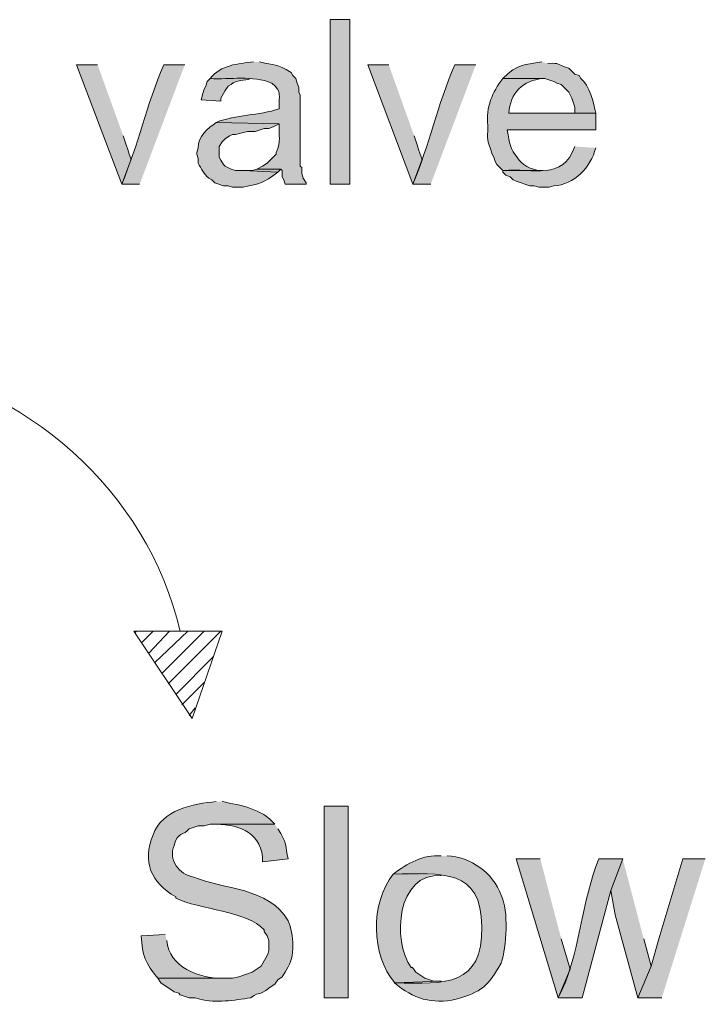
# Model space of a CAD drawing. Header units: inches. Extents: x 1352 to 2050, y -1711 to -1289.
# Tile 130 of 256: x 1956 to 1966, y -1576 to -1562. Entities that reach past the tile are written whole.
import ezdxf

# ---------------------------------------------------------------- set-up
doc = ezdxf.new("R2010")
doc.units = ezdxf.units.IN
doc.header["$MEASUREMENT"] = 0
doc.layers.add('图层 1', color=7, linetype='Continuous')

# ---------------------------------------------------------------- blocks, each defined once
blk = doc.blocks.new('block 10')
at = {"layer": '图层 1', "true_color": 0x221814}
h = blk.add_hatch(color=250, dxfattribs=at)
h.dxf.hatch_style = 2
h.paths.add_polyline_path([(1960.576, -1564.761), (1960.849, -1564.761), (1960.849, -1562.453), (1960.576, -1562.453)])
for points in [[(1957.317, -1563.088), (1957.023, -1563.088), (1957.654, -1564.76), (1957.78, -1564.422), (1957.78, -1564.401), (1957.759, -1564.337), (1957.738, -1564.273), (1957.717, -1564.21), (1957.676, -1564.083)], [(1961.396, -1563.088), (1961.101, -1563.088), (1961.732, -1564.76), (1961.859, -1564.422), (1961.859, -1564.401), (1961.837, -1564.337), (1961.815, -1564.273), (1961.795, -1564.21), (1961.753, -1564.083)], [(1959.546, -1564.549), (1959.482, -1564.57), (1959.357, -1564.57), (1959.84, -1564.591), (1959.882, -1564.549)], [(1963.519, -1574.222), (1963.182, -1574.222), (1963.771, -1576.17), (1963.939, -1575.767), (1963.813, -1575.344)], [(1964.675, -1574.222), (1964.507, -1574.666), (1964.57, -1575.005), (1964.885, -1576.17), (1965.074, -1575.725), (1964.969, -1575.344)], [(1965.831, -1574.222), (1965.516, -1574.222), (1965.179, -1575.344), (1965.074, -1575.725), (1964.885, -1576.17), (1965.221, -1576.17)]]:
    blk.add_hatch(color=250, dxfattribs=at).paths.add_polyline_path(points)
h = blk.add_hatch(color=250, dxfattribs=at)
edge = h.paths.add_edge_path()
edge.add_spline(control_points=[(1958.537, -1563.088), (1958.537, -1563.088), (1958.243, -1563.088), (1958.243, -1563.088), (1957.995, -1563.66), (1957.891, -1564.202), (1957.654, -1564.76), (1957.654, -1564.76), (1957.906, -1564.76), (1957.906, -1564.76)], knot_values=[0, 0, 0, 0, 0.352778, 0.352778, 0.352778, 0.705556, 0.705556, 0.705556, 1.058333, 1.058333, 1.058333, 1.058333], degree=3, periodic=0)
edge.add_line((1957.906, -1564.76), (1958.537, -1563.088))
h = blk.add_hatch(color=250, dxfattribs=at)
edge = h.paths.add_edge_path()
edge.add_spline(control_points=[(1959.503, -1563.046), (1959.284, -1563.07), (1959.044, -1563.087), (1958.894, -1563.279), (1959.174, -1563.296), (1959.488, -1563.229), (1959.756, -1563.342), (1959.911, -1563.473), (1959.849, -1563.506), (1959.862, -1563.702), (1959.576, -1563.8), (1959.26, -1563.783), (1958.978, -1563.893), (1958.978, -1563.893), (1959.862, -1563.914), (1959.862, -1563.914), (1959.849, -1564.087), (1959.894, -1564.157), (1959.82, -1564.316), (1959.82, -1564.316), (1959.82, -1564.337), (1959.82, -1564.337), (1959.82, -1564.337), (1959.693, -1564.464), (1959.693, -1564.464), (1959.693, -1564.464), (1959.629, -1564.507), (1959.629, -1564.507), (1959.629, -1564.507), (1959.546, -1564.549), (1959.546, -1564.549), (1959.546, -1564.549), (1959.882, -1564.549), (1959.882, -1564.549), (1959.882, -1564.549), (1959.903, -1564.57), (1959.903, -1564.57), (1959.903, -1564.57), (1959.903, -1564.655), (1959.903, -1564.655), (1959.903, -1564.655), (1959.924, -1564.697), (1959.924, -1564.697), (1959.924, -1564.697), (1959.945, -1564.76), (1959.945, -1564.76), (1959.945, -1564.76), (1960.239, -1564.76), (1960.239, -1564.76), (1960.239, -1564.76), (1960.239, -1564.739), (1960.239, -1564.739), (1960.239, -1564.739), (1960.197, -1564.676), (1960.197, -1564.676), (1960.197, -1564.676), (1960.176, -1564.612), (1960.176, -1564.612), (1960.176, -1564.612), (1960.176, -1564.528), (1960.176, -1564.528), (1960.176, -1564.528), (1960.156, -1564.507), (1960.156, -1564.507), (1960.156, -1564.507), (1960.156, -1564.443), (1960.156, -1564.443), (1960.156, -1564.443), (1960.156, -1563.512), (1960.156, -1563.512), (1960.156, -1563.512), (1960.135, -1563.469), (1960.135, -1563.469), (1960.135, -1563.469), (1960.135, -1563.406), (1960.135, -1563.406), (1960.135, -1563.406), (1960.114, -1563.342), (1960.114, -1563.342), (1960.114, -1563.342), (1960.093, -1563.279), (1960.093, -1563.279), (1960.093, -1563.279), (1960.051, -1563.237), (1960.051, -1563.237), (1960.051, -1563.237), (1960.03, -1563.194), (1960.03, -1563.194), (1959.824, -1563.063), (1959.797, -1563.099), (1959.587, -1563.046)], knot_values=[0, 0, 0, 0, 0.352778, 0.352778, 0.352778, 0.705556, 0.705556, 0.705556, 1.058333, 1.058333, 1.058333, 1.411111, 1.411111, 1.411111, 1.763889, 1.763889, 1.763889, 2.116667, 2.116667, 2.116667, 2.469444, 2.469444, 2.469444, 2.822222, 2.822222, 2.822222, 3.175, 3.175, 3.175, 3.527778, 3.527778, 3.527778, 3.880556, 3.880556, 3.880556, 4.233333, 4.233333, 4.233333, 4.586111, 4.586111, 4.586111, 4.938889, 4.938889, 4.938889, 5.291667, 5.291667, 5.291667, 5.644444, 5.644444, 5.644444, 5.997222, 5.997222, 5.997222, 6.35, 6.35, 6.35, 6.702778, 6.702778, 6.702778, 7.055556, 7.055556, 7.055556, 7.408333, 7.408333, 7.408333, 7.761111, 7.761111, 7.761111, 8.113889, 8.113889, 8.113889, 8.466667, 8.466667, 8.466667, 8.819444, 8.819444, 8.819444, 9.172222, 9.172222, 9.172222, 9.525, 9.525, 9.525, 9.877778, 9.877778, 9.877778, 10.230556, 10.230556, 10.230556, 10.583333, 10.583333, 10.583333, 10.583333], degree=3, periodic=0)
edge.add_line((1959.587, -1563.046), (1959.503, -1563.046))
h = blk.add_hatch(color=250, dxfattribs=at)
edge = h.paths.add_edge_path()
edge.add_spline(control_points=[(1962.615, -1563.088), (1962.615, -1563.088), (1962.321, -1563.088), (1962.321, -1563.088), (1962.073, -1563.66), (1961.97, -1564.202), (1961.732, -1564.76), (1961.732, -1564.76), (1961.985, -1564.76), (1961.985, -1564.76)], knot_values=[0, 0, 0, 0, 0.352778, 0.352778, 0.352778, 0.705556, 0.705556, 0.705556, 1.058333, 1.058333, 1.058333, 1.058333], degree=3, periodic=0)
edge.add_line((1961.985, -1564.76), (1962.615, -1563.088))
h = blk.add_hatch(color=250, dxfattribs=at)
edge = h.paths.add_edge_path()
edge.add_spline(control_points=[(1963.54, -1563.046), (1963.291, -1563.09), (1963.205, -1563.065), (1962.993, -1563.279), (1962.993, -1563.279), (1963.582, -1563.279), (1963.582, -1563.279), (1963.582, -1563.279), (1963.709, -1563.321), (1963.709, -1563.321), (1963.709, -1563.321), (1963.75, -1563.342), (1963.75, -1563.342), (1963.75, -1563.342), (1963.813, -1563.364), (1963.813, -1563.364), (1963.813, -1563.364), (1963.918, -1563.469), (1963.918, -1563.469), (1963.918, -1563.469), (1963.96, -1563.554), (1963.96, -1563.554), (1963.96, -1563.554), (1964.003, -1563.681), (1964.003, -1563.681), (1964.003, -1563.681), (1964.003, -1563.766), (1964.003, -1563.766), (1964.003, -1563.766), (1963.077, -1563.766), (1963.077, -1563.766), (1963.077, -1563.766), (1964.297, -1563.766), (1964.297, -1563.766), (1964.268, -1563.624), (1964.211, -1563.369), (1964.087, -1563.279), (1964.087, -1563.279), (1964.065, -1563.237), (1964.065, -1563.237), (1964.065, -1563.237), (1964.003, -1563.216), (1964.003, -1563.216), (1964.003, -1563.216), (1963.918, -1563.131), (1963.918, -1563.131), (1963.724, -1563.077), (1963.819, -1563.059), (1963.623, -1563.067)], knot_values=[0, 0, 0, 0, 0.352778, 0.352778, 0.352778, 0.705556, 0.705556, 0.705556, 1.058333, 1.058333, 1.058333, 1.411111, 1.411111, 1.411111, 1.763889, 1.763889, 1.763889, 2.116667, 2.116667, 2.116667, 2.469444, 2.469444, 2.469444, 2.822222, 2.822222, 2.822222, 3.175, 3.175, 3.175, 3.527778, 3.527778, 3.527778, 3.880556, 3.880556, 3.880556, 4.233333, 4.233333, 4.233333, 4.586111, 4.586111, 4.586111, 4.938889, 4.938889, 4.938889, 5.291667, 5.291667, 5.291667, 5.644444, 5.644444, 5.644444, 5.644444], degree=3, periodic=0)
edge.add_line((1963.623, -1563.067), (1963.54, -1563.046))
h = blk.add_hatch(color=250, dxfattribs=at)
edge = h.paths.add_edge_path()
edge.add_spline(control_points=[(1958.894, -1563.279), (1958.894, -1563.279), (1958.852, -1563.321), (1958.852, -1563.321), (1958.852, -1563.321), (1958.831, -1563.384), (1958.831, -1563.384), (1958.831, -1563.384), (1958.81, -1563.427), (1958.81, -1563.427), (1958.81, -1563.427), (1958.789, -1563.49), (1958.789, -1563.49), (1958.789, -1563.49), (1958.768, -1563.575), (1958.768, -1563.575), (1958.768, -1563.575), (1959.041, -1563.596), (1959.041, -1563.596), (1959.041, -1563.596), (1959.041, -1563.554), (1959.041, -1563.554), (1959.041, -1563.554), (1959.083, -1563.49), (1959.083, -1563.49), (1959.083, -1563.49), (1959.105, -1563.448), (1959.105, -1563.448), (1959.105, -1563.448), (1959.147, -1563.384), (1959.147, -1563.384), (1959.147, -1563.384), (1959.189, -1563.364), (1959.189, -1563.364), (1959.259, -1563.289), (1959.376, -1563.317), (1959.461, -1563.279)], knot_values=[0, 0, 0, 0, 0.352778, 0.352778, 0.352778, 0.705556, 0.705556, 0.705556, 1.058333, 1.058333, 1.058333, 1.411111, 1.411111, 1.411111, 1.763889, 1.763889, 1.763889, 2.116667, 2.116667, 2.116667, 2.469444, 2.469444, 2.469444, 2.822222, 2.822222, 2.822222, 3.175, 3.175, 3.175, 3.527778, 3.527778, 3.527778, 3.880556, 3.880556, 3.880556, 4.233333, 4.233333, 4.233333, 4.233333], degree=3, periodic=0)
edge.add_line((1959.461, -1563.279), (1958.894, -1563.279))
h = blk.add_hatch(color=250, dxfattribs=at)
edge = h.paths.add_edge_path()
edge.add_spline(control_points=[(1962.993, -1563.279), (1962.845, -1563.468), (1962.759, -1563.685), (1962.783, -1563.935), (1962.783, -1564.177), (1962.766, -1564.106), (1962.846, -1564.337), (1962.846, -1564.337), (1962.867, -1564.379), (1962.867, -1564.379), (1962.867, -1564.379), (1962.888, -1564.443), (1962.888, -1564.443), (1962.888, -1564.443), (1962.909, -1564.485), (1962.909, -1564.485), (1962.909, -1564.485), (1962.993, -1564.57), (1962.993, -1564.57), (1962.993, -1564.57), (1963.561, -1564.57), (1963.561, -1564.57), (1963.447, -1564.574), (1963.294, -1564.518), (1963.224, -1564.422), (1963.076, -1564.24), (1963.101, -1564.202), (1963.056, -1563.998), (1963.056, -1563.998), (1964.296, -1563.998), (1964.296, -1563.998), (1964.296, -1563.998), (1964.296, -1563.765), (1964.296, -1563.765), (1964.296, -1563.765), (1963.077, -1563.765), (1963.077, -1563.765), (1963.099, -1563.484), (1963.272, -1563.301), (1963.561, -1563.279)], knot_values=[0, 0, 0, 0, 0.352778, 0.352778, 0.352778, 0.705556, 0.705556, 0.705556, 1.058333, 1.058333, 1.058333, 1.411111, 1.411111, 1.411111, 1.763889, 1.763889, 1.763889, 2.116667, 2.116667, 2.116667, 2.469444, 2.469444, 2.469444, 2.822222, 2.822222, 2.822222, 3.175, 3.175, 3.175, 3.527778, 3.527778, 3.527778, 3.880556, 3.880556, 3.880556, 4.233333, 4.233333, 4.233333, 4.586111, 4.586111, 4.586111, 4.586111], degree=3, periodic=0)
edge.add_line((1963.561, -1563.279), (1962.993, -1563.279))
h = blk.add_hatch(color=250, dxfattribs=at)
edge = h.paths.add_edge_path()
edge.add_spline(control_points=[(1958.978, -1563.893), (1958.863, -1563.976), (1958.714, -1564.095), (1958.726, -1564.252), (1958.726, -1564.252), (1958.706, -1564.316), (1958.706, -1564.316), (1958.706, -1564.316), (1958.706, -1564.337), (1958.706, -1564.337), (1958.706, -1564.337), (1958.726, -1564.401), (1958.726, -1564.401), (1958.726, -1564.401), (1958.726, -1564.464), (1958.726, -1564.464), (1958.767, -1564.54), (1958.806, -1564.62), (1958.873, -1564.676), (1958.873, -1564.676), (1958.915, -1564.697), (1958.915, -1564.697), (1958.915, -1564.697), (1958.957, -1564.739), (1958.957, -1564.739), (1958.957, -1564.739), (1959.083, -1564.782), (1959.083, -1564.782), (1959.083, -1564.782), (1959.147, -1564.782), (1959.147, -1564.782), (1959.147, -1564.782), (1959.209, -1564.803), (1959.209, -1564.803), (1959.209, -1564.803), (1959.356, -1564.803), (1959.356, -1564.803), (1959.598, -1564.747), (1959.635, -1564.749), (1959.84, -1564.591), (1959.84, -1564.591), (1959.356, -1564.57), (1959.356, -1564.57), (1959.356, -1564.57), (1959.251, -1564.57), (1959.251, -1564.57), (1959.251, -1564.57), (1959.189, -1564.549), (1959.189, -1564.549), (1959.189, -1564.549), (1959.104, -1564.506), (1959.104, -1564.506), (1959.104, -1564.506), (1959.083, -1564.485), (1959.083, -1564.485), (1959.083, -1564.485), (1959.041, -1564.422), (1959.041, -1564.422), (1959.041, -1564.422), (1959.02, -1564.379), (1959.02, -1564.379), (1959.02, -1564.379), (1959.02, -1564.231), (1959.02, -1564.231), (1959.02, -1564.231), (1959.062, -1564.168), (1959.062, -1564.168), (1959.062, -1564.168), (1959.104, -1564.126), (1959.104, -1564.126), (1959.104, -1564.126), (1959.167, -1564.083), (1959.167, -1564.083), (1959.167, -1564.083), (1959.209, -1564.062), (1959.209, -1564.062), (1959.209, -1564.062), (1959.251, -1564.062), (1959.251, -1564.062), (1959.251, -1564.062), (1959.419, -1564.02), (1959.419, -1564.02), (1959.419, -1564.02), (1959.525, -1564.02), (1959.525, -1564.02), (1959.525, -1564.02), (1959.651, -1563.977), (1959.651, -1563.977), (1959.651, -1563.977), (1959.714, -1563.977), (1959.714, -1563.977), (1959.714, -1563.977), (1959.778, -1563.956), (1959.778, -1563.956), (1959.778, -1563.956), (1959.861, -1563.914), (1959.861, -1563.914)], knot_values=[0, 0, 0, 0, 0.352778, 0.352778, 0.352778, 0.705556, 0.705556, 0.705556, 1.058333, 1.058333, 1.058333, 1.411111, 1.411111, 1.411111, 1.763889, 1.763889, 1.763889, 2.116667, 2.116667, 2.116667, 2.469444, 2.469444, 2.469444, 2.822222, 2.822222, 2.822222, 3.175, 3.175, 3.175, 3.527778, 3.527778, 3.527778, 3.880556, 3.880556, 3.880556, 4.233333, 4.233333, 4.233333, 4.586111, 4.586111, 4.586111, 4.938889, 4.938889, 4.938889, 5.291667, 5.291667, 5.291667, 5.644444, 5.644444, 5.644444, 5.997222, 5.997222, 5.997222, 6.35, 6.35, 6.35, 6.702778, 6.702778, 6.702778, 7.055556, 7.055556, 7.055556, 7.408333, 7.408333, 7.408333, 7.761111, 7.761111, 7.761111, 8.113889, 8.113889, 8.113889, 8.466667, 8.466667, 8.466667, 8.819444, 8.819444, 8.819444, 9.172222, 9.172222, 9.172222, 9.525, 9.525, 9.525, 9.877778, 9.877778, 9.877778, 10.230556, 10.230556, 10.230556, 10.583333, 10.583333, 10.583333, 10.936111, 10.936111, 10.936111, 11.288889, 11.288889, 11.288889, 11.288889], degree=3, periodic=0)
edge.add_line((1959.861, -1563.914), (1958.978, -1563.893))
h = blk.add_hatch(color=250, dxfattribs=at)
edge = h.paths.add_edge_path()
edge.add_spline(control_points=[(1964.002, -1564.231), (1963.831, -1564.72), (1963.428, -1564.528), (1962.993, -1564.57), (1962.993, -1564.57), (1962.993, -1564.591), (1962.993, -1564.591), (1962.993, -1564.591), (1963.035, -1564.634), (1963.035, -1564.634), (1963.035, -1564.634), (1963.098, -1564.655), (1963.098, -1564.655), (1963.098, -1564.655), (1963.14, -1564.697), (1963.14, -1564.697), (1963.14, -1564.697), (1963.182, -1564.718), (1963.182, -1564.718), (1963.182, -1564.718), (1963.372, -1564.782), (1963.372, -1564.782), (1963.372, -1564.782), (1963.435, -1564.782), (1963.435, -1564.782), (1963.435, -1564.782), (1963.497, -1564.803), (1963.497, -1564.803), (1963.497, -1564.803), (1963.645, -1564.803), (1963.645, -1564.803), (1963.645, -1564.803), (1963.708, -1564.782), (1963.708, -1564.782), (1963.997, -1564.77), (1964.227, -1564.524), (1964.296, -1564.252)], knot_values=[0, 0, 0, 0, 0.352778, 0.352778, 0.352778, 0.705556, 0.705556, 0.705556, 1.058333, 1.058333, 1.058333, 1.411111, 1.411111, 1.411111, 1.763889, 1.763889, 1.763889, 2.116667, 2.116667, 2.116667, 2.469444, 2.469444, 2.469444, 2.822222, 2.822222, 2.822222, 3.175, 3.175, 3.175, 3.527778, 3.527778, 3.527778, 3.880556, 3.880556, 3.880556, 4.233333, 4.233333, 4.233333, 4.233333], degree=3, periodic=0)
edge.add_line((1964.296, -1564.252), (1964.002, -1564.231))
h = blk.add_hatch(color=250, dxfattribs=at)
edge = h.paths.add_edge_path()
edge.add_spline(control_points=[(1958.978, -1573.418), (1958.661, -1573.443), (1958.213, -1573.535), (1958.095, -1573.883), (1957.939, -1574.264), (1958.065, -1574.556), (1958.411, -1574.751), (1958.411, -1574.751), (1958.411, -1574.772), (1958.411, -1574.772), (1958.747, -1574.93), (1959.41, -1574.954), (1959.651, -1575.217), (1959.651, -1575.217), (1959.651, -1575.238), (1959.651, -1575.238), (1959.651, -1575.238), (1959.693, -1575.302), (1959.693, -1575.302), (1959.693, -1575.302), (1959.714, -1575.365), (1959.714, -1575.365), (1959.714, -1575.365), (1959.714, -1575.428), (1959.714, -1575.428), (1959.732, -1575.547), (1959.673, -1575.601), (1959.609, -1575.725), (1959.609, -1575.725), (1959.483, -1575.809), (1959.483, -1575.809), (1959.483, -1575.809), (1959.294, -1575.873), (1959.294, -1575.873), (1959.294, -1575.873), (1959.209, -1575.894), (1959.209, -1575.894), (1959.209, -1575.894), (1958.159, -1575.894), (1958.159, -1575.894), (1958.159, -1575.894), (1958.201, -1575.958), (1958.201, -1575.958), (1958.201, -1575.958), (1958.389, -1576.085), (1958.389, -1576.085), (1958.389, -1576.085), (1958.453, -1576.106), (1958.453, -1576.106), (1958.453, -1576.106), (1958.473, -1576.127), (1958.473, -1576.127), (1958.473, -1576.127), (1958.599, -1576.169), (1958.599, -1576.169), (1958.599, -1576.169), (1958.684, -1576.169), (1958.684, -1576.169), (1958.684, -1576.169), (1958.747, -1576.19), (1958.747, -1576.19), (1958.983, -1576.243), (1959.229, -1576.204), (1959.461, -1576.169), (1959.618, -1576.054), (1959.541, -1576.171), (1959.735, -1576.021), (1959.735, -1576.021), (1959.798, -1575.979), (1959.798, -1575.979), (1959.798, -1575.979), (1959.84, -1575.916), (1959.84, -1575.916), (1959.84, -1575.916), (1959.903, -1575.873), (1959.903, -1575.873), (1959.903, -1575.873), (1959.945, -1575.809), (1959.945, -1575.809), (1959.945, -1575.809), (1959.966, -1575.767), (1959.966, -1575.767), (1960.092, -1575.601), (1960.068, -1575.274), (1959.987, -1575.089), (1959.71, -1574.615), (1959.081, -1574.653), (1958.663, -1574.476), (1958.461, -1574.439), (1958.3, -1574.235), (1958.389, -1574.031), (1958.44, -1573.838), (1958.524, -1573.897), (1958.599, -1573.799), (1958.599, -1573.799), (1958.726, -1573.756), (1958.726, -1573.756), (1958.726, -1573.756), (1958.81, -1573.756), (1958.81, -1573.756), (1958.81, -1573.756), (1958.894, -1573.735), (1958.894, -1573.735), (1958.894, -1573.735), (1959.798, -1573.735), (1959.798, -1573.735), (1959.618, -1573.515), (1959.322, -1573.469), (1959.062, -1573.418)], knot_values=[0, 0, 0, 0, 0.352778, 0.352778, 0.352778, 0.705556, 0.705556, 0.705556, 1.058333, 1.058333, 1.058333, 1.411111, 1.411111, 1.411111, 1.763889, 1.763889, 1.763889, 2.116667, 2.116667, 2.116667, 2.469444, 2.469444, 2.469444, 2.822222, 2.822222, 2.822222, 3.175, 3.175, 3.175, 3.527778, 3.527778, 3.527778, 3.880556, 3.880556, 3.880556, 4.233333, 4.233333, 4.233333, 4.586111, 4.586111, 4.586111, 4.938889, 4.938889, 4.938889, 5.291667, 5.291667, 5.291667, 5.644444, 5.644444, 5.644444, 5.997222, 5.997222, 5.997222, 6.35, 6.35, 6.35, 6.702778, 6.702778, 6.702778, 7.055556, 7.055556, 7.055556, 7.408333, 7.408333, 7.408333, 7.761111, 7.761111, 7.761111, 8.113889, 8.113889, 8.113889, 8.466667, 8.466667, 8.466667, 8.819444, 8.819444, 8.819444, 9.172222, 9.172222, 9.172222, 9.525, 9.525, 9.525, 9.877778, 9.877778, 9.877778, 10.230556, 10.230556, 10.230556, 10.583333, 10.583333, 10.583333, 10.936111, 10.936111, 10.936111, 11.288889, 11.288889, 11.288889, 11.641667, 11.641667, 11.641667, 11.994444, 11.994444, 11.994444, 12.347222, 12.347222, 12.347222, 12.7, 12.7, 12.7, 12.7], degree=3, periodic=0)
edge.add_line((1959.062, -1573.418), (1958.978, -1573.418))
h = blk.add_hatch(color=250, dxfattribs=at)
h.dxf.hatch_style = 2
h.paths.add_polyline_path([(1960.492, -1576.169), (1960.828, -1576.169), (1960.828, -1573.481), (1960.492, -1573.481)])
h = blk.add_hatch(color=250, dxfattribs=at)
edge = h.paths.add_edge_path()
edge.add_spline(control_points=[(1959.798, -1573.735), (1959.798, -1573.735), (1958.978, -1573.735), (1958.978, -1573.735), (1959.318, -1573.737), (1959.634, -1573.871), (1959.629, -1574.264), (1959.629, -1574.264), (1959.987, -1574.222), (1959.987, -1574.222), (1959.944, -1574.042), (1959.974, -1573.99), (1959.84, -1573.799)], knot_values=[0, 0, 0, 0, 0.352778, 0.352778, 0.352778, 0.705556, 0.705556, 0.705556, 1.058333, 1.058333, 1.058333, 1.411111, 1.411111, 1.411111, 1.411111], degree=3, periodic=0)
edge.add_line((1959.84, -1573.799), (1959.798, -1573.735))
h = blk.add_hatch(color=250, dxfattribs=at)
edge = h.paths.add_edge_path()
edge.add_spline(control_points=[(1962.131, -1574.18), (1961.879, -1574.156), (1961.654, -1574.288), (1961.459, -1574.434), (1962.141, -1574.426), (1962.697, -1574.351), (1962.699, -1575.174), (1962.713, -1576.002), (1962.199, -1575.979), (1961.479, -1575.958), (1961.74, -1576.187), (1962, -1576.26), (1962.342, -1576.19), (1962.698, -1576.088), (1962.79, -1576.002), (1962.972, -1575.683), (1963.047, -1575.459), (1963.079, -1574.948), (1962.972, -1574.73), (1962.858, -1574.415), (1962.545, -1574.192), (1962.215, -1574.18)], knot_values=[0, 0, 0, 0, 0.352778, 0.352778, 0.352778, 0.705556, 0.705556, 0.705556, 1.058333, 1.058333, 1.058333, 1.411111, 1.411111, 1.411111, 1.763889, 1.763889, 1.763889, 2.116667, 2.116667, 2.116667, 2.469444, 2.469444, 2.469444, 2.469444], degree=3, periodic=0)
edge.add_line((1962.215, -1574.18), (1962.131, -1574.18))
h = blk.add_hatch(color=250, dxfattribs=at)
edge = h.paths.add_edge_path()
edge.add_spline(control_points=[(1964.675, -1574.222), (1964.675, -1574.222), (1964.338, -1574.222), (1964.338, -1574.222), (1964.108, -1574.765), (1964.067, -1575.61), (1963.771, -1576.17), (1963.771, -1576.17), (1964.108, -1576.17), (1964.108, -1576.17), (1964.108, -1576.17), (1964.507, -1574.666), (1964.507, -1574.666)], knot_values=[0, 0, 0, 0, 0.352778, 0.352778, 0.352778, 0.705556, 0.705556, 0.705556, 1.058333, 1.058333, 1.058333, 1.411111, 1.411111, 1.411111, 1.411111], degree=3, periodic=0)
edge.add_line((1964.507, -1574.666), (1964.675, -1574.222))
h = blk.add_hatch(color=250, dxfattribs=at)
edge = h.paths.add_edge_path()
edge.add_spline(control_points=[(1961.459, -1574.433), (1961.134, -1574.842), (1961.147, -1575.57), (1961.48, -1575.958), (1961.48, -1575.958), (1962.131, -1575.936), (1962.131, -1575.936), (1962.131, -1575.936), (1962.026, -1575.936), (1962.026, -1575.936), (1962.026, -1575.936), (1961.9, -1575.894), (1961.9, -1575.894), (1961.9, -1575.894), (1961.774, -1575.809), (1961.774, -1575.809), (1961.774, -1575.809), (1961.731, -1575.746), (1961.731, -1575.746), (1961.731, -1575.746), (1961.711, -1575.746), (1961.711, -1575.746), (1961.438, -1575.366), (1961.51, -1574.409), (1962.131, -1574.455)], knot_values=[0, 0, 0, 0, 0.352778, 0.352778, 0.352778, 0.705556, 0.705556, 0.705556, 1.058333, 1.058333, 1.058333, 1.411111, 1.411111, 1.411111, 1.763889, 1.763889, 1.763889, 2.116667, 2.116667, 2.116667, 2.469444, 2.469444, 2.469444, 2.822222, 2.822222, 2.822222, 2.822222], degree=3, periodic=0)
edge.add_line((1962.131, -1574.455), (1961.459, -1574.433))
h = blk.add_hatch(color=250, dxfattribs=at)
edge = h.paths.add_edge_path()
edge.add_spline(control_points=[(1958.263, -1575.28), (1958.263, -1575.28), (1957.928, -1575.302), (1957.928, -1575.302), (1957.939, -1575.574), (1957.991, -1575.685), (1958.159, -1575.894), (1958.159, -1575.894), (1959.063, -1575.894), (1959.063, -1575.894), (1958.735, -1575.897), (1958.323, -1575.741), (1958.285, -1575.365)], knot_values=[0, 0, 0, 0, 0.352778, 0.352778, 0.352778, 0.705556, 0.705556, 0.705556, 1.058333, 1.058333, 1.058333, 1.411111, 1.411111, 1.411111, 1.411111], degree=3, periodic=0)
edge.add_line((1958.285, -1575.365), (1958.263, -1575.28))
at = {"layer": '图层 1', "lineweight": 0}
for points in [[(1960.576, -1564.761), (1960.849, -1564.761), (1960.849, -1562.453), (1960.576, -1562.453), (1960.576, -1564.761)], [(1957.317, -1563.088), (1957.023, -1563.088), (1957.654, -1564.76), (1957.78, -1564.422), (1957.78, -1564.401), (1957.759, -1564.337), (1957.738, -1564.273), (1957.717, -1564.21), (1957.676, -1564.083)], [(1961.396, -1563.088), (1961.101, -1563.088), (1961.732, -1564.76), (1961.859, -1564.422), (1961.859, -1564.401), (1961.837, -1564.337), (1961.815, -1564.273), (1961.795, -1564.21), (1961.753, -1564.083)], [(1959.546, -1564.549), (1959.482, -1564.57), (1959.357, -1564.57), (1959.84, -1564.591), (1959.882, -1564.549)], [(1960.492, -1576.169), (1960.828, -1576.169), (1960.828, -1573.481), (1960.492, -1573.481), (1960.492, -1576.169)], [(1963.519, -1574.222), (1963.182, -1574.222), (1963.771, -1576.17), (1963.939, -1575.767), (1963.813, -1575.344)], [(1964.675, -1574.222), (1964.507, -1574.666), (1964.57, -1575.005), (1964.885, -1576.17), (1965.074, -1575.725), (1964.969, -1575.344)], [(1965.831, -1574.222), (1965.516, -1574.222), (1965.179, -1575.344), (1965.074, -1575.725), (1964.885, -1576.17), (1965.221, -1576.17)]]:
    blk.add_lwpolyline(points, dxfattribs=at)
at = {"layer": '图层 1', "color": 250, "lineweight": 18, "true_color": 0x221814}
for points in [[(1957.822, -1571.026), (1959.062, -1571.026)], [(1959.062, -1571.026), (1958.642, -1572.253), (1957.822, -1571.026)], [(1957.843, -1571.047), (1957.864, -1571.026)], [(1957.927, -1571.195), (1958.095, -1571.026)], [(1958.032, -1571.343), (1958.326, -1571.026)], [(1958.116, -1571.47), (1958.579, -1571.026)], [(1958.221, -1571.618), (1958.81, -1571.026)], [(1958.306, -1571.767), (1959.042, -1571.026)], [(1958.411, -1571.915), (1958.936, -1571.386)], [(1958.495, -1572.063), (1958.81, -1571.746)], [(1958.6, -1572.211), (1958.684, -1572.105)]]:
    blk.add_lwpolyline(points, dxfattribs=at)
at = {"layer": '图层 1', "lineweight": 0}
for points, knots in [([(1958.537, -1563.088), (1958.537, -1563.088), (1958.243, -1563.088), (1958.243, -1563.088), (1957.995, -1563.66), (1957.891, -1564.202), (1957.654, -1564.76), (1957.654, -1564.76), (1957.906, -1564.76), (1957.906, -1564.76)], [0, 0, 0, 0, 1, 1, 1, 2, 2, 2, 3, 3, 3, 3]), ([(1959.503, -1563.046), (1959.284, -1563.07), (1959.044, -1563.087), (1958.894, -1563.279), (1959.174, -1563.296), (1959.488, -1563.229), (1959.756, -1563.342), (1959.911, -1563.473), (1959.849, -1563.506), (1959.862, -1563.702), (1959.576, -1563.8), (1959.26, -1563.783), (1958.978, -1563.893), (1958.978, -1563.893), (1959.862, -1563.914), (1959.862, -1563.914), (1959.849, -1564.087), (1959.894, -1564.157), (1959.82, -1564.316), (1959.82, -1564.316), (1959.82, -1564.337), (1959.82, -1564.337), (1959.82, -1564.337), (1959.693, -1564.464), (1959.693, -1564.464), (1959.693, -1564.464), (1959.629, -1564.507), (1959.629, -1564.507), (1959.629, -1564.507), (1959.546, -1564.549), (1959.546, -1564.549), (1959.546, -1564.549), (1959.882, -1564.549), (1959.882, -1564.549), (1959.882, -1564.549), (1959.903, -1564.57), (1959.903, -1564.57), (1959.903, -1564.57), (1959.903, -1564.655), (1959.903, -1564.655), (1959.903, -1564.655), (1959.924, -1564.697), (1959.924, -1564.697), (1959.924, -1564.697), (1959.945, -1564.76), (1959.945, -1564.76), (1959.945, -1564.76), (1960.239, -1564.76), (1960.239, -1564.76), (1960.239, -1564.76), (1960.239, -1564.739), (1960.239, -1564.739), (1960.239, -1564.739), (1960.197, -1564.676), (1960.197, -1564.676), (1960.197, -1564.676), (1960.176, -1564.612), (1960.176, -1564.612), (1960.176, -1564.612), (1960.176, -1564.528), (1960.176, -1564.528), (1960.176, -1564.528), (1960.156, -1564.507), (1960.156, -1564.507), (1960.156, -1564.507), (1960.156, -1564.443), (1960.156, -1564.443), (1960.156, -1564.443), (1960.156, -1563.512), (1960.156, -1563.512), (1960.156, -1563.512), (1960.135, -1563.469), (1960.135, -1563.469), (1960.135, -1563.469), (1960.135, -1563.406), (1960.135, -1563.406), (1960.135, -1563.406), (1960.114, -1563.342), (1960.114, -1563.342), (1960.114, -1563.342), (1960.093, -1563.279), (1960.093, -1563.279), (1960.093, -1563.279), (1960.051, -1563.237), (1960.051, -1563.237), (1960.051, -1563.237), (1960.03, -1563.194), (1960.03, -1563.194), (1959.824, -1563.063), (1959.797, -1563.099), (1959.587, -1563.046)], [0, 0, 0, 0, 1, 1, 1, 2, 2, 2, 3, 3, 3, 4, 4, 4, 5, 5, 5, 6, 6, 6, 7, 7, 7, 8, 8, 8, 9, 9, 9, 10, 10, 10, 11, 11, 11, 12, 12, 12, 13, 13, 13, 14, 14, 14, 15, 15, 15, 16, 16, 16, 17, 17, 17, 18, 18, 18, 19, 19, 19, 20, 20, 20, 21, 21, 21, 22, 22, 22, 23, 23, 23, 24, 24, 24, 25, 25, 25, 26, 26, 26, 27, 27, 27, 28, 28, 28, 29, 29, 29, 30, 30, 30, 30]), ([(1962.615, -1563.088), (1962.615, -1563.088), (1962.321, -1563.088), (1962.321, -1563.088), (1962.073, -1563.66), (1961.97, -1564.202), (1961.732, -1564.76), (1961.732, -1564.76), (1961.985, -1564.76), (1961.985, -1564.76)], [0, 0, 0, 0, 1, 1, 1, 2, 2, 2, 3, 3, 3, 3]), ([(1963.54, -1563.046), (1963.291, -1563.09), (1963.205, -1563.065), (1962.993, -1563.279), (1962.993, -1563.279), (1963.582, -1563.279), (1963.582, -1563.279), (1963.582, -1563.279), (1963.709, -1563.321), (1963.709, -1563.321), (1963.709, -1563.321), (1963.75, -1563.342), (1963.75, -1563.342), (1963.75, -1563.342), (1963.813, -1563.364), (1963.813, -1563.364), (1963.813, -1563.364), (1963.918, -1563.469), (1963.918, -1563.469), (1963.918, -1563.469), (1963.96, -1563.554), (1963.96, -1563.554), (1963.96, -1563.554), (1964.003, -1563.681), (1964.003, -1563.681), (1964.003, -1563.681), (1964.003, -1563.766), (1964.003, -1563.766), (1964.003, -1563.766), (1963.077, -1563.766), (1963.077, -1563.766), (1963.077, -1563.766), (1964.297, -1563.766), (1964.297, -1563.766), (1964.268, -1563.624), (1964.211, -1563.369), (1964.087, -1563.279), (1964.087, -1563.279), (1964.065, -1563.237), (1964.065, -1563.237), (1964.065, -1563.237), (1964.003, -1563.216), (1964.003, -1563.216), (1964.003, -1563.216), (1963.918, -1563.131), (1963.918, -1563.131), (1963.724, -1563.077), (1963.819, -1563.059), (1963.623, -1563.067)], [0, 0, 0, 0, 1, 1, 1, 2, 2, 2, 3, 3, 3, 4, 4, 4, 5, 5, 5, 6, 6, 6, 7, 7, 7, 8, 8, 8, 9, 9, 9, 10, 10, 10, 11, 11, 11, 12, 12, 12, 13, 13, 13, 14, 14, 14, 15, 15, 15, 16, 16, 16, 16]), ([(1958.894, -1563.279), (1958.894, -1563.279), (1958.852, -1563.321), (1958.852, -1563.321), (1958.852, -1563.321), (1958.831, -1563.384), (1958.831, -1563.384), (1958.831, -1563.384), (1958.81, -1563.427), (1958.81, -1563.427), (1958.81, -1563.427), (1958.789, -1563.49), (1958.789, -1563.49), (1958.789, -1563.49), (1958.768, -1563.575), (1958.768, -1563.575), (1958.768, -1563.575), (1959.041, -1563.596), (1959.041, -1563.596), (1959.041, -1563.596), (1959.041, -1563.554), (1959.041, -1563.554), (1959.041, -1563.554), (1959.083, -1563.49), (1959.083, -1563.49), (1959.083, -1563.49), (1959.105, -1563.448), (1959.105, -1563.448), (1959.105, -1563.448), (1959.147, -1563.384), (1959.147, -1563.384), (1959.147, -1563.384), (1959.189, -1563.364), (1959.189, -1563.364), (1959.259, -1563.289), (1959.376, -1563.317), (1959.461, -1563.279)], [0, 0, 0, 0, 1, 1, 1, 2, 2, 2, 3, 3, 3, 4, 4, 4, 5, 5, 5, 6, 6, 6, 7, 7, 7, 8, 8, 8, 9, 9, 9, 10, 10, 10, 11, 11, 11, 12, 12, 12, 12]), ([(1962.993, -1563.279), (1962.845, -1563.468), (1962.759, -1563.685), (1962.783, -1563.935), (1962.783, -1564.177), (1962.766, -1564.106), (1962.846, -1564.337), (1962.846, -1564.337), (1962.867, -1564.379), (1962.867, -1564.379), (1962.867, -1564.379), (1962.888, -1564.443), (1962.888, -1564.443), (1962.888, -1564.443), (1962.909, -1564.485), (1962.909, -1564.485), (1962.909, -1564.485), (1962.993, -1564.57), (1962.993, -1564.57), (1962.993, -1564.57), (1963.561, -1564.57), (1963.561, -1564.57), (1963.447, -1564.574), (1963.294, -1564.518), (1963.224, -1564.422), (1963.076, -1564.24), (1963.101, -1564.202), (1963.056, -1563.998), (1963.056, -1563.998), (1964.296, -1563.998), (1964.296, -1563.998), (1964.296, -1563.998), (1964.296, -1563.765), (1964.296, -1563.765), (1964.296, -1563.765), (1963.077, -1563.765), (1963.077, -1563.765), (1963.099, -1563.484), (1963.272, -1563.301), (1963.561, -1563.279)], [0, 0, 0, 0, 1, 1, 1, 2, 2, 2, 3, 3, 3, 4, 4, 4, 5, 5, 5, 6, 6, 6, 7, 7, 7, 8, 8, 8, 9, 9, 9, 10, 10, 10, 11, 11, 11, 12, 12, 12, 13, 13, 13, 13]), ([(1958.978, -1563.893), (1958.863, -1563.976), (1958.714, -1564.095), (1958.726, -1564.252), (1958.726, -1564.252), (1958.706, -1564.316), (1958.706, -1564.316), (1958.706, -1564.316), (1958.706, -1564.337), (1958.706, -1564.337), (1958.706, -1564.337), (1958.726, -1564.401), (1958.726, -1564.401), (1958.726, -1564.401), (1958.726, -1564.464), (1958.726, -1564.464), (1958.767, -1564.54), (1958.806, -1564.62), (1958.873, -1564.676), (1958.873, -1564.676), (1958.915, -1564.697), (1958.915, -1564.697), (1958.915, -1564.697), (1958.957, -1564.739), (1958.957, -1564.739), (1958.957, -1564.739), (1959.083, -1564.782), (1959.083, -1564.782), (1959.083, -1564.782), (1959.147, -1564.782), (1959.147, -1564.782), (1959.147, -1564.782), (1959.209, -1564.803), (1959.209, -1564.803), (1959.209, -1564.803), (1959.356, -1564.803), (1959.356, -1564.803), (1959.598, -1564.747), (1959.635, -1564.749), (1959.84, -1564.591), (1959.84, -1564.591), (1959.356, -1564.57), (1959.356, -1564.57), (1959.356, -1564.57), (1959.251, -1564.57), (1959.251, -1564.57), (1959.251, -1564.57), (1959.189, -1564.549), (1959.189, -1564.549), (1959.189, -1564.549), (1959.104, -1564.506), (1959.104, -1564.506), (1959.104, -1564.506), (1959.083, -1564.485), (1959.083, -1564.485), (1959.083, -1564.485), (1959.041, -1564.422), (1959.041, -1564.422), (1959.041, -1564.422), (1959.02, -1564.379), (1959.02, -1564.379), (1959.02, -1564.379), (1959.02, -1564.231), (1959.02, -1564.231), (1959.02, -1564.231), (1959.062, -1564.168), (1959.062, -1564.168), (1959.062, -1564.168), (1959.104, -1564.126), (1959.104, -1564.126), (1959.104, -1564.126), (1959.167, -1564.083), (1959.167, -1564.083), (1959.167, -1564.083), (1959.209, -1564.062), (1959.209, -1564.062), (1959.209, -1564.062), (1959.251, -1564.062), (1959.251, -1564.062), (1959.251, -1564.062), (1959.419, -1564.02), (1959.419, -1564.02), (1959.419, -1564.02), (1959.525, -1564.02), (1959.525, -1564.02), (1959.525, -1564.02), (1959.651, -1563.977), (1959.651, -1563.977), (1959.651, -1563.977), (1959.714, -1563.977), (1959.714, -1563.977), (1959.714, -1563.977), (1959.778, -1563.956), (1959.778, -1563.956), (1959.778, -1563.956), (1959.861, -1563.914), (1959.861, -1563.914)], [0, 0, 0, 0, 1, 1, 1, 2, 2, 2, 3, 3, 3, 4, 4, 4, 5, 5, 5, 6, 6, 6, 7, 7, 7, 8, 8, 8, 9, 9, 9, 10, 10, 10, 11, 11, 11, 12, 12, 12, 13, 13, 13, 14, 14, 14, 15, 15, 15, 16, 16, 16, 17, 17, 17, 18, 18, 18, 19, 19, 19, 20, 20, 20, 21, 21, 21, 22, 22, 22, 23, 23, 23, 24, 24, 24, 25, 25, 25, 26, 26, 26, 27, 27, 27, 28, 28, 28, 29, 29, 29, 30, 30, 30, 31, 31, 31, 32, 32, 32, 32]), ([(1964.002, -1564.231), (1963.831, -1564.72), (1963.428, -1564.528), (1962.993, -1564.57), (1962.993, -1564.57), (1962.993, -1564.591), (1962.993, -1564.591), (1962.993, -1564.591), (1963.035, -1564.634), (1963.035, -1564.634), (1963.035, -1564.634), (1963.098, -1564.655), (1963.098, -1564.655), (1963.098, -1564.655), (1963.14, -1564.697), (1963.14, -1564.697), (1963.14, -1564.697), (1963.182, -1564.718), (1963.182, -1564.718), (1963.182, -1564.718), (1963.372, -1564.782), (1963.372, -1564.782), (1963.372, -1564.782), (1963.435, -1564.782), (1963.435, -1564.782), (1963.435, -1564.782), (1963.497, -1564.803), (1963.497, -1564.803), (1963.497, -1564.803), (1963.645, -1564.803), (1963.645, -1564.803), (1963.645, -1564.803), (1963.708, -1564.782), (1963.708, -1564.782), (1963.997, -1564.77), (1964.227, -1564.524), (1964.296, -1564.252)], [0, 0, 0, 0, 1, 1, 1, 2, 2, 2, 3, 3, 3, 4, 4, 4, 5, 5, 5, 6, 6, 6, 7, 7, 7, 8, 8, 8, 9, 9, 9, 10, 10, 10, 11, 11, 11, 12, 12, 12, 12]), ([(1958.978, -1573.418), (1958.661, -1573.443), (1958.213, -1573.535), (1958.095, -1573.883), (1957.939, -1574.264), (1958.065, -1574.556), (1958.411, -1574.751), (1958.411, -1574.751), (1958.411, -1574.772), (1958.411, -1574.772), (1958.747, -1574.93), (1959.41, -1574.954), (1959.651, -1575.217), (1959.651, -1575.217), (1959.651, -1575.238), (1959.651, -1575.238), (1959.651, -1575.238), (1959.693, -1575.302), (1959.693, -1575.302), (1959.693, -1575.302), (1959.714, -1575.365), (1959.714, -1575.365), (1959.714, -1575.365), (1959.714, -1575.428), (1959.714, -1575.428), (1959.732, -1575.547), (1959.673, -1575.601), (1959.609, -1575.725), (1959.609, -1575.725), (1959.483, -1575.809), (1959.483, -1575.809), (1959.483, -1575.809), (1959.294, -1575.873), (1959.294, -1575.873), (1959.294, -1575.873), (1959.209, -1575.894), (1959.209, -1575.894), (1959.209, -1575.894), (1958.159, -1575.894), (1958.159, -1575.894), (1958.159, -1575.894), (1958.201, -1575.958), (1958.201, -1575.958), (1958.201, -1575.958), (1958.389, -1576.085), (1958.389, -1576.085), (1958.389, -1576.085), (1958.453, -1576.106), (1958.453, -1576.106), (1958.453, -1576.106), (1958.473, -1576.127), (1958.473, -1576.127), (1958.473, -1576.127), (1958.599, -1576.169), (1958.599, -1576.169), (1958.599, -1576.169), (1958.684, -1576.169), (1958.684, -1576.169), (1958.684, -1576.169), (1958.747, -1576.19), (1958.747, -1576.19), (1958.983, -1576.243), (1959.229, -1576.204), (1959.461, -1576.169), (1959.618, -1576.054), (1959.541, -1576.171), (1959.735, -1576.021), (1959.735, -1576.021), (1959.798, -1575.979), (1959.798, -1575.979), (1959.798, -1575.979), (1959.84, -1575.916), (1959.84, -1575.916), (1959.84, -1575.916), (1959.903, -1575.873), (1959.903, -1575.873), (1959.903, -1575.873), (1959.945, -1575.809), (1959.945, -1575.809), (1959.945, -1575.809), (1959.966, -1575.767), (1959.966, -1575.767), (1960.092, -1575.601), (1960.068, -1575.274), (1959.987, -1575.089), (1959.71, -1574.615), (1959.081, -1574.653), (1958.663, -1574.476), (1958.461, -1574.439), (1958.3, -1574.235), (1958.389, -1574.031), (1958.44, -1573.838), (1958.524, -1573.897), (1958.599, -1573.799), (1958.599, -1573.799), (1958.726, -1573.756), (1958.726, -1573.756), (1958.726, -1573.756), (1958.81, -1573.756), (1958.81, -1573.756), (1958.81, -1573.756), (1958.894, -1573.735), (1958.894, -1573.735), (1958.894, -1573.735), (1959.798, -1573.735), (1959.798, -1573.735), (1959.618, -1573.515), (1959.322, -1573.469), (1959.062, -1573.418)], [0, 0, 0, 0, 1, 1, 1, 2, 2, 2, 3, 3, 3, 4, 4, 4, 5, 5, 5, 6, 6, 6, 7, 7, 7, 8, 8, 8, 9, 9, 9, 10, 10, 10, 11, 11, 11, 12, 12, 12, 13, 13, 13, 14, 14, 14, 15, 15, 15, 16, 16, 16, 17, 17, 17, 18, 18, 18, 19, 19, 19, 20, 20, 20, 21, 21, 21, 22, 22, 22, 23, 23, 23, 24, 24, 24, 25, 25, 25, 26, 26, 26, 27, 27, 27, 28, 28, 28, 29, 29, 29, 30, 30, 30, 31, 31, 31, 32, 32, 32, 33, 33, 33, 34, 34, 34, 35, 35, 35, 36, 36, 36, 36]), ([(1959.798, -1573.735), (1959.798, -1573.735), (1958.978, -1573.735), (1958.978, -1573.735), (1959.318, -1573.737), (1959.634, -1573.871), (1959.629, -1574.264), (1959.629, -1574.264), (1959.987, -1574.222), (1959.987, -1574.222), (1959.944, -1574.042), (1959.974, -1573.99), (1959.84, -1573.799)], [0, 0, 0, 0, 1, 1, 1, 2, 2, 2, 3, 3, 3, 4, 4, 4, 4]), ([(1962.131, -1574.18), (1961.879, -1574.156), (1961.654, -1574.288), (1961.459, -1574.434), (1962.141, -1574.426), (1962.697, -1574.351), (1962.699, -1575.174), (1962.713, -1576.002), (1962.199, -1575.979), (1961.479, -1575.958), (1961.74, -1576.187), (1962, -1576.26), (1962.342, -1576.19), (1962.698, -1576.088), (1962.79, -1576.002), (1962.972, -1575.683), (1963.047, -1575.459), (1963.079, -1574.948), (1962.972, -1574.73), (1962.858, -1574.415), (1962.545, -1574.192), (1962.215, -1574.18)], [0, 0, 0, 0, 1, 1, 1, 2, 2, 2, 3, 3, 3, 4, 4, 4, 5, 5, 5, 6, 6, 6, 7, 7, 7, 7]), ([(1964.675, -1574.222), (1964.675, -1574.222), (1964.338, -1574.222), (1964.338, -1574.222), (1964.108, -1574.765), (1964.067, -1575.61), (1963.771, -1576.17), (1963.771, -1576.17), (1964.108, -1576.17), (1964.108, -1576.17), (1964.108, -1576.17), (1964.507, -1574.666), (1964.507, -1574.666)], [0, 0, 0, 0, 1, 1, 1, 2, 2, 2, 3, 3, 3, 4, 4, 4, 4]), ([(1961.459, -1574.433), (1961.134, -1574.842), (1961.147, -1575.57), (1961.48, -1575.958), (1961.48, -1575.958), (1962.131, -1575.936), (1962.131, -1575.936), (1962.131, -1575.936), (1962.026, -1575.936), (1962.026, -1575.936), (1962.026, -1575.936), (1961.9, -1575.894), (1961.9, -1575.894), (1961.9, -1575.894), (1961.774, -1575.809), (1961.774, -1575.809), (1961.774, -1575.809), (1961.731, -1575.746), (1961.731, -1575.746), (1961.731, -1575.746), (1961.711, -1575.746), (1961.711, -1575.746), (1961.438, -1575.366), (1961.51, -1574.409), (1962.131, -1574.455)], [0, 0, 0, 0, 1, 1, 1, 2, 2, 2, 3, 3, 3, 4, 4, 4, 5, 5, 5, 6, 6, 6, 7, 7, 7, 8, 8, 8, 8]), ([(1958.263, -1575.28), (1958.263, -1575.28), (1957.928, -1575.302), (1957.928, -1575.302), (1957.939, -1575.574), (1957.991, -1575.685), (1958.159, -1575.894), (1958.159, -1575.894), (1959.063, -1575.894), (1959.063, -1575.894), (1958.735, -1575.897), (1958.323, -1575.741), (1958.285, -1575.365)], [0, 0, 0, 0, 1, 1, 1, 2, 2, 2, 3, 3, 3, 4, 4, 4, 4])]:
    blk.add_open_spline(points, degree=3, knots=knots, dxfattribs=at)
at = {"layer": '图层 1', "color": 250, "lineweight": 18, "true_color": 0x221814}
blk.add_open_spline([(1958.473, -1571.026), (1958.018, -1569.064), (1956.291, -1567.532), (1954.311, -1567.279)], degree=3, dxfattribs=at)
blk = doc.blocks.new('block 9')
at = {"layer": '图层 1'}
blk.add_blockref('block 10', (0, 0), dxfattribs=at)
blk = doc.blocks.new('block 2')
at = {"layer": '图层 1'}
blk.add_blockref('block 9', (0, 0), dxfattribs=at)

msp = doc.modelspace()

# ---------------------------------------------------------------- block references
at = {"layer": '图层 1'}
msp.add_blockref('block 2', (0, 0), dxfattribs=at)

doc.saveas('drawing.dxf')
